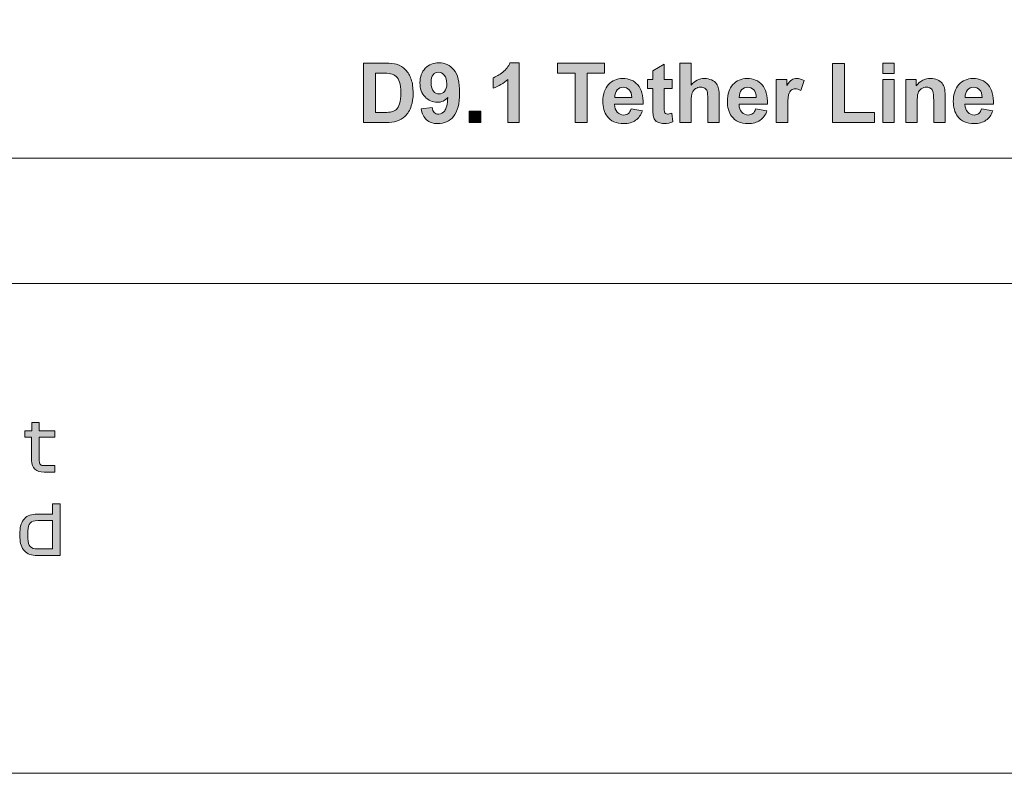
# Model space of a CAD drawing. Header units: millimetres. Extents: x 4 to 594, y -297 to -6.
# Tile 50 of 134: x 284 to 334, y -292 to -253. Entities that reach past the tile are written whole.
import ezdxf

# ---------------------------------------------------------------- set-up
doc = ezdxf.new("R2010")
doc.units = ezdxf.units.MM
doc.header["$MEASUREMENT"] = 0
doc.layers.add('Layer 1', color=7, linetype='Continuous', lineweight=0)

# ---------------------------------------------------------------- blocks, each defined once
blk = doc.blocks.new('Block_20')
at = {"layer": 'Layer 1', "true_color": 0x010101, "transparency": 33554687}
h = blk.add_hatch(color=18, dxfattribs=at)
edge = h.paths.add_edge_path()
edge.add_spline(control_points=[(301.795, -255.923), (301.795, -255.923), (301.795, -257.929), (301.795, -257.929), (301.795, -257.929), (302.25, -257.929), (302.25, -257.929), (302.42, -257.929), (302.543, -257.919), (302.618, -257.9), (302.718, -257.876), (302.8, -257.833), (302.865, -257.774), (302.93, -257.715), (302.983, -257.617), (303.024, -257.482), (303.066, -257.347), (303.086, -257.161), (303.086, -256.927), (303.086, -256.692), (303.066, -256.513), (303.024, -256.388), (302.983, -256.262), (302.925, -256.165), (302.851, -256.094), (302.777, -256.024), (302.683, -255.976), (302.569, -255.952), (302.484, -255.933), (302.317, -255.923), (302.069, -255.923), (302.069, -255.923), (301.795, -255.923), (301.795, -255.923)], knot_values=[0, 0, 0, 0, 1, 1, 1, 2, 2, 2, 3, 3, 3, 4, 4, 4, 5, 5, 5, 6, 6, 6, 7, 7, 7, 8, 8, 8, 9, 9, 9, 10, 10, 10, 11, 11, 11, 11], degree=3, periodic=0)
edge = h.paths.add_edge_path()
edge.add_spline(control_points=[(301.181, -255.411), (301.181, -255.411), (302.297, -255.411), (302.297, -255.411), (302.549, -255.411), (302.741, -255.43), (302.873, -255.468), (303.05, -255.521), (303.203, -255.614), (303.329, -255.748), (303.456, -255.881), (303.552, -256.045), (303.618, -256.239), (303.684, -256.432), (303.717, -256.671), (303.717, -256.955), (303.717, -257.205), (303.686, -257.419), (303.624, -257.6), (303.548, -257.821), (303.44, -257.999), (303.3, -258.135), (303.194, -258.239), (303.051, -258.319), (302.871, -258.377), (302.736, -258.42), (302.556, -258.442), (302.331, -258.442), (302.331, -258.442), (301.181, -258.442), (301.181, -258.442), (301.181, -258.442), (301.181, -255.411), (301.181, -255.411), (301.181, -255.411), (301.181, -255.411), (301.181, -255.411)], knot_values=[0, 0, 0, 0, 1, 1, 1, 2, 2, 2, 3, 3, 3, 4, 4, 4, 5, 5, 5, 6, 6, 6, 7, 7, 7, 8, 8, 8, 9, 9, 9, 10, 10, 10, 11, 11, 11, 12, 12, 12, 12], degree=3, periodic=0)
h = blk.add_hatch(color=18, dxfattribs=at)
edge = h.paths.add_edge_path()
edge.add_spline(control_points=[(305.436, -256.466), (305.436, -256.279), (305.393, -256.134), (305.307, -256.031), (305.222, -255.928), (305.122, -255.876), (305.01, -255.876), (304.902, -255.876), (304.813, -255.919), (304.743, -256.003), (304.672, -256.088), (304.636, -256.226), (304.636, -256.418), (304.636, -256.613), (304.675, -256.757), (304.752, -256.848), (304.829, -256.939), (304.925, -256.985), (305.041, -256.985), (305.152, -256.985), (305.246, -256.942), (305.322, -256.853), (305.398, -256.765), (305.436, -256.636), (305.436, -256.466)], knot_values=[0, 0, 0, 0, 1, 1, 1, 2, 2, 2, 3, 3, 3, 4, 4, 4, 5, 5, 5, 6, 6, 6, 7, 7, 7, 8, 8, 8, 8], degree=3, periodic=0)
edge = h.paths.add_edge_path()
edge.add_spline(control_points=[(304.128, -257.737), (304.128, -257.737), (304.691, -257.675), (304.691, -257.675), (304.705, -257.79), (304.741, -257.876), (304.798, -257.931), (304.855, -257.986), (304.931, -258.014), (305.025, -258.014), (305.144, -258.014), (305.245, -257.958), (305.328, -257.847), (305.412, -257.737), (305.465, -257.507), (305.488, -257.159), (305.342, -257.328), (305.16, -257.413), (304.94, -257.413), (304.703, -257.413), (304.497, -257.321), (304.324, -257.137), (304.151, -256.953), (304.065, -256.714), (304.065, -256.419), (304.065, -256.111), (304.156, -255.863), (304.339, -255.676), (304.521, -255.487), (304.754, -255.394), (305.036, -255.394), (305.343, -255.394), (305.596, -255.513), (305.793, -255.751), (305.99, -255.989), (306.088, -256.381), (306.088, -256.927), (306.088, -257.481), (305.986, -257.882), (305.781, -258.128), (305.577, -258.374), (305.31, -258.497), (304.981, -258.497), (304.745, -258.497), (304.554, -258.433), (304.408, -258.306), (304.263, -258.18), (304.169, -257.99), (304.128, -257.737), (304.128, -257.737), (304.128, -257.737), (304.128, -257.737)], knot_values=[0, 0, 0, 0, 1, 1, 1, 2, 2, 2, 3, 3, 3, 4, 4, 4, 5, 5, 5, 6, 6, 6, 7, 7, 7, 8, 8, 8, 9, 9, 9, 10, 10, 10, 11, 11, 11, 12, 12, 12, 13, 13, 13, 14, 14, 14, 15, 15, 15, 16, 16, 16, 17, 17, 17, 17], degree=3, periodic=0)
h = blk.add_hatch(color=18, dxfattribs=at)
edge = h.paths.add_edge_path()
edge.add_spline(control_points=[(309.124, -258.442), (309.124, -258.442), (308.544, -258.442), (308.544, -258.442), (308.544, -258.442), (308.544, -256.247), (308.544, -256.247), (308.332, -256.446), (308.082, -256.594), (307.794, -256.689), (307.794, -256.689), (307.794, -256.16), (307.794, -256.16), (307.946, -256.11), (308.11, -256.017), (308.288, -255.878), (308.465, -255.739), (308.587, -255.578), (308.653, -255.394), (308.653, -255.394), (309.124, -255.394), (309.124, -255.394), (309.124, -255.394), (309.124, -258.442), (309.124, -258.442)], knot_values=[0, 0, 0, 0, 1, 1, 1, 2, 2, 2, 3, 3, 3, 4, 4, 4, 5, 5, 5, 6, 6, 6, 7, 7, 7, 8, 8, 8, 8], degree=3, periodic=0)
for points in [[(311.981, -258.442), (311.981, -255.923), (311.084, -255.923), (311.084, -255.411), (313.488, -255.411), (313.488, -255.923), (312.595, -255.923), (312.595, -258.442)], [(325.116, -258.442), (325.116, -255.436), (325.73, -255.436), (325.73, -257.929), (327.25, -257.929), (327.25, -258.442)], [(306.584, -258.442), (306.584, -257.862), (307.164, -257.862), (307.164, -258.442)]]:
    blk.add_hatch(color=18, dxfattribs=at).paths.add_polyline_path(points)
h = blk.add_hatch(color=18, dxfattribs=at)
edge = h.paths.add_edge_path()
edge.add_spline(control_points=[(316.925, -256.244), (316.925, -256.244), (316.925, -256.706), (316.925, -256.706), (316.925, -256.706), (316.527, -256.706), (316.527, -256.706), (316.527, -256.706), (316.527, -257.596), (316.527, -257.596), (316.527, -257.776), (316.531, -257.881), (316.538, -257.911), (316.546, -257.941), (316.563, -257.965), (316.591, -257.985), (316.617, -258.004), (316.65, -258.014), (316.689, -258.014), (316.743, -258.014), (316.821, -257.996), (316.923, -257.958), (316.923, -257.958), (316.972, -258.41), (316.972, -258.41), (316.837, -258.468), (316.684, -258.497), (316.514, -258.497), (316.409, -258.497), (316.315, -258.479), (316.231, -258.444), (316.147, -258.408), (316.086, -258.363), (316.047, -258.307), (316.008, -258.25), (315.981, -258.175), (315.965, -258.079), (315.953, -258.011), (315.947, -257.874), (315.947, -257.668), (315.947, -257.668), (315.947, -256.706), (315.947, -256.706), (315.947, -256.706), (315.68, -256.706), (315.68, -256.706), (315.68, -256.706), (315.68, -256.244), (315.68, -256.244), (315.68, -256.244), (315.947, -256.244), (315.947, -256.244), (315.947, -256.244), (315.947, -255.808), (315.947, -255.808), (315.947, -255.808), (316.527, -255.466), (316.527, -255.466), (316.527, -255.466), (316.527, -256.244), (316.527, -256.244), (316.527, -256.244), (316.925, -256.244), (316.925, -256.244)], knot_values=[0, 0, 0, 0, 1, 1, 1, 2, 2, 2, 3, 3, 3, 4, 4, 4, 5, 5, 5, 6, 6, 6, 7, 7, 7, 8, 8, 8, 9, 9, 9, 10, 10, 10, 11, 11, 11, 12, 12, 12, 13, 13, 13, 14, 14, 14, 15, 15, 15, 16, 16, 16, 17, 17, 17, 18, 18, 18, 19, 19, 19, 20, 20, 20, 21, 21, 21, 21], degree=3, periodic=0)
h = blk.add_hatch(color=18, dxfattribs=at)
edge = h.paths.add_edge_path()
edge.add_spline(control_points=[(317.903, -255.411), (317.903, -255.411), (317.903, -256.534), (317.903, -256.534), (318.091, -256.31), (318.317, -256.198), (318.579, -256.198), (318.714, -256.198), (318.835, -256.223), (318.943, -256.272), (319.051, -256.322), (319.132, -256.385), (319.187, -256.462), (319.242, -256.539), (319.279, -256.625), (319.299, -256.719), (319.32, -256.812), (319.329, -256.958), (319.329, -257.155), (319.329, -257.155), (319.329, -258.442), (319.329, -258.442), (319.329, -258.442), (318.75, -258.442), (318.75, -258.442), (318.75, -258.442), (318.75, -257.283), (318.75, -257.283), (318.75, -257.053), (318.738, -256.907), (318.716, -256.845), (318.694, -256.783), (318.654, -256.733), (318.598, -256.697), (318.541, -256.661), (318.471, -256.642), (318.385, -256.642), (318.288, -256.642), (318.201, -256.666), (318.124, -256.713), (318.047, -256.76), (317.992, -256.83), (317.956, -256.925), (317.92, -257.018), (317.903, -257.158), (317.903, -257.342), (317.903, -257.342), (317.903, -258.442), (317.903, -258.442), (317.903, -258.442), (317.323, -258.442), (317.323, -258.442), (317.323, -258.442), (317.323, -255.411), (317.323, -255.411), (317.323, -255.411), (317.903, -255.411), (317.903, -255.411)], knot_values=[0, 0, 0, 0, 1, 1, 1, 2, 2, 2, 3, 3, 3, 4, 4, 4, 5, 5, 5, 6, 6, 6, 7, 7, 7, 8, 8, 8, 9, 9, 9, 10, 10, 10, 11, 11, 11, 12, 12, 12, 13, 13, 13, 14, 14, 14, 15, 15, 15, 16, 16, 16, 17, 17, 17, 18, 18, 18, 19, 19, 19, 19], degree=3, periodic=0)
h = blk.add_hatch(color=18, dxfattribs=at)
edge = h.paths.add_edge_path()
edge.add_spline(control_points=[(327.681, -258.442), (327.681, -258.442), (327.681, -256.244), (327.681, -256.244), (327.681, -256.244), (328.261, -256.244), (328.261, -256.244), (328.261, -256.244), (328.261, -258.442), (328.261, -258.442), (328.261, -258.442), (327.681, -258.442), (327.681, -258.442)], knot_values=[0, 0, 0, 0, 1, 1, 1, 2, 2, 2, 3, 3, 3, 4, 4, 4, 4], degree=3, periodic=0)
edge = h.paths.add_edge_path()
edge.add_spline(control_points=[(327.681, -255.948), (327.681, -255.948), (327.681, -255.411), (327.681, -255.411), (327.681, -255.411), (328.261, -255.411), (328.261, -255.411), (328.261, -255.411), (328.261, -255.948), (328.261, -255.948), (328.261, -255.948), (327.681, -255.948), (327.681, -255.948), (327.681, -255.948), (327.681, -255.948), (327.681, -255.948)], knot_values=[0, 0, 0, 0, 1, 1, 1, 2, 2, 2, 3, 3, 3, 4, 4, 4, 5, 5, 5, 5], degree=3, periodic=0)
h = blk.add_hatch(color=18, dxfattribs=at)
edge = h.paths.add_edge_path()
edge.add_spline(control_points=[(314.871, -257.159), (314.867, -256.99), (314.824, -256.862), (314.741, -256.774), (314.659, -256.686), (314.559, -256.642), (314.44, -256.642), (314.314, -256.642), (314.209, -256.689), (314.127, -256.781), (314.044, -256.874), (314.004, -257), (314.005, -257.159), (314.005, -257.159), (314.871, -257.159), (314.871, -257.159)], knot_values=[0, 0, 0, 0, 1, 1, 1, 2, 2, 2, 3, 3, 3, 4, 4, 4, 5, 5, 5, 5], degree=3, periodic=0)
edge = h.paths.add_edge_path()
edge.add_spline(control_points=[(314.837, -257.747), (314.837, -257.747), (315.417, -257.845), (315.417, -257.845), (315.343, -258.057), (315.225, -258.219), (315.065, -258.33), (314.904, -258.441), (314.703, -258.497), (314.463, -258.497), (314.081, -258.497), (313.798, -258.372), (313.615, -258.122), (313.471, -257.922), (313.398, -257.669), (313.398, -257.363), (313.398, -256.999), (313.493, -256.714), (313.683, -256.508), (313.873, -256.301), (314.113, -256.198), (314.404, -256.198), (314.73, -256.198), (314.988, -256.306), (315.177, -256.522), (315.365, -256.738), (315.455, -257.069), (315.447, -257.514), (315.447, -257.514), (313.995, -257.514), (313.995, -257.514), (313.999, -257.687), (314.046, -257.821), (314.135, -257.917), (314.224, -258.013), (314.336, -258.061), (314.468, -258.061), (314.559, -258.061), (314.635, -258.036), (314.697, -257.986), (314.759, -257.937), (314.805, -257.857), (314.837, -257.747), (314.837, -257.747), (314.837, -257.747), (314.837, -257.747)], knot_values=[0, 0, 0, 0, 1, 1, 1, 2, 2, 2, 3, 3, 3, 4, 4, 4, 5, 5, 5, 6, 6, 6, 7, 7, 7, 8, 8, 8, 9, 9, 9, 10, 10, 10, 11, 11, 11, 12, 12, 12, 13, 13, 13, 14, 14, 14, 15, 15, 15, 15], degree=3, periodic=0)
h = blk.add_hatch(color=18, dxfattribs=at)
edge = h.paths.add_edge_path()
edge.add_spline(control_points=[(321.221, -257.159), (321.217, -256.99), (321.174, -256.862), (321.091, -256.774), (321.009, -256.686), (320.908, -256.642), (320.79, -256.642), (320.664, -256.642), (320.559, -256.689), (320.477, -256.781), (320.394, -256.874), (320.354, -257), (320.355, -257.159), (320.355, -257.159), (321.221, -257.159), (321.221, -257.159)], knot_values=[0, 0, 0, 0, 1, 1, 1, 2, 2, 2, 3, 3, 3, 4, 4, 4, 5, 5, 5, 5], degree=3, periodic=0)
edge = h.paths.add_edge_path()
edge.add_spline(control_points=[(321.187, -257.747), (321.187, -257.747), (321.767, -257.845), (321.767, -257.845), (321.693, -258.057), (321.575, -258.219), (321.415, -258.33), (321.254, -258.441), (321.053, -258.497), (320.812, -258.497), (320.431, -258.497), (320.148, -258.372), (319.965, -258.122), (319.82, -257.922), (319.748, -257.669), (319.748, -257.363), (319.748, -256.999), (319.843, -256.714), (320.033, -256.508), (320.223, -256.301), (320.463, -256.198), (320.754, -256.198), (321.08, -256.198), (321.337, -256.306), (321.527, -256.522), (321.715, -256.738), (321.805, -257.069), (321.797, -257.514), (321.797, -257.514), (320.345, -257.514), (320.345, -257.514), (320.349, -257.687), (320.396, -257.821), (320.485, -257.917), (320.574, -258.013), (320.685, -258.061), (320.818, -258.061), (320.909, -258.061), (320.985, -258.036), (321.047, -257.986), (321.109, -257.937), (321.155, -257.857), (321.187, -257.747), (321.187, -257.747), (321.187, -257.747), (321.187, -257.747)], knot_values=[0, 0, 0, 0, 1, 1, 1, 2, 2, 2, 3, 3, 3, 4, 4, 4, 5, 5, 5, 6, 6, 6, 7, 7, 7, 8, 8, 8, 9, 9, 9, 10, 10, 10, 11, 11, 11, 12, 12, 12, 13, 13, 13, 14, 14, 14, 15, 15, 15, 15], degree=3, periodic=0)
h = blk.add_hatch(color=18, dxfattribs=at)
edge = h.paths.add_edge_path()
edge.add_spline(control_points=[(322.826, -258.442), (322.826, -258.442), (322.246, -258.442), (322.246, -258.442), (322.246, -258.442), (322.246, -256.244), (322.246, -256.244), (322.246, -256.244), (322.784, -256.244), (322.784, -256.244), (322.784, -256.244), (322.784, -256.556), (322.784, -256.556), (322.876, -256.409), (322.959, -256.312), (323.034, -256.266), (323.108, -256.22), (323.192, -256.198), (323.285, -256.198), (323.418, -256.198), (323.546, -256.235), (323.669, -256.307), (323.669, -256.307), (323.489, -256.814), (323.489, -256.814), (323.391, -256.75), (323.3, -256.719), (323.216, -256.719), (323.134, -256.719), (323.065, -256.741), (323.008, -256.786), (322.952, -256.831), (322.907, -256.911), (322.875, -257.028), (322.842, -257.145), (322.826, -257.391), (322.826, -257.764), (322.826, -257.764), (322.826, -258.442), (322.826, -258.442)], knot_values=[0, 0, 0, 0, 1, 1, 1, 2, 2, 2, 3, 3, 3, 4, 4, 4, 5, 5, 5, 6, 6, 6, 7, 7, 7, 8, 8, 8, 9, 9, 9, 10, 10, 10, 11, 11, 11, 12, 12, 12, 13, 13, 13, 13], degree=3, periodic=0)
h = blk.add_hatch(color=18, dxfattribs=at)
edge = h.paths.add_edge_path()
edge.add_spline(control_points=[(330.855, -258.442), (330.855, -258.442), (330.275, -258.442), (330.275, -258.442), (330.275, -258.442), (330.275, -257.322), (330.275, -257.322), (330.275, -257.085), (330.263, -256.932), (330.238, -256.863), (330.213, -256.793), (330.172, -256.739), (330.116, -256.7), (330.06, -256.661), (329.992, -256.642), (329.913, -256.642), (329.811, -256.642), (329.72, -256.67), (329.64, -256.725), (329.559, -256.78), (329.504, -256.853), (329.474, -256.944), (329.444, -257.035), (329.429, -257.203), (329.429, -257.448), (329.429, -257.448), (329.429, -258.442), (329.429, -258.442), (329.429, -258.442), (328.849, -258.442), (328.849, -258.442), (328.849, -258.442), (328.849, -256.244), (328.849, -256.244), (328.849, -256.244), (329.386, -256.244), (329.386, -256.244), (329.386, -256.244), (329.386, -256.567), (329.386, -256.567), (329.579, -256.321), (329.821, -256.198), (330.114, -256.198), (330.242, -256.198), (330.36, -256.221), (330.467, -256.267), (330.574, -256.314), (330.654, -256.372), (330.709, -256.443), (330.764, -256.515), (330.802, -256.597), (330.823, -256.688), (330.845, -256.779), (330.855, -256.908), (330.855, -257.078), (330.855, -257.078), (330.855, -258.442), (330.855, -258.442)], knot_values=[0, 0, 0, 0, 1, 1, 1, 2, 2, 2, 3, 3, 3, 4, 4, 4, 5, 5, 5, 6, 6, 6, 7, 7, 7, 8, 8, 8, 9, 9, 9, 10, 10, 10, 11, 11, 11, 12, 12, 12, 13, 13, 13, 14, 14, 14, 15, 15, 15, 16, 16, 16, 17, 17, 17, 18, 18, 18, 19, 19, 19, 19], degree=3, periodic=0)
h = blk.add_hatch(color=18, dxfattribs=at)
edge = h.paths.add_edge_path()
edge.add_spline(control_points=[(332.747, -257.159), (332.743, -256.99), (332.7, -256.862), (332.617, -256.774), (332.535, -256.686), (332.434, -256.642), (332.316, -256.642), (332.19, -256.642), (332.085, -256.689), (332.003, -256.781), (331.92, -256.874), (331.88, -257), (331.881, -257.159), (331.881, -257.159), (332.747, -257.159), (332.747, -257.159)], knot_values=[0, 0, 0, 0, 1, 1, 1, 2, 2, 2, 3, 3, 3, 4, 4, 4, 5, 5, 5, 5], degree=3, periodic=0)
edge = h.paths.add_edge_path()
edge.add_spline(control_points=[(332.713, -257.747), (332.713, -257.747), (333.293, -257.845), (333.293, -257.845), (333.219, -258.057), (333.101, -258.219), (332.941, -258.33), (332.78, -258.441), (332.579, -258.497), (332.338, -258.497), (331.957, -258.497), (331.674, -258.372), (331.491, -258.122), (331.346, -257.922), (331.274, -257.669), (331.274, -257.363), (331.274, -256.999), (331.369, -256.714), (331.559, -256.508), (331.749, -256.301), (331.989, -256.198), (332.28, -256.198), (332.606, -256.198), (332.863, -256.306), (333.052, -256.522), (333.241, -256.738), (333.331, -257.069), (333.323, -257.514), (333.323, -257.514), (331.871, -257.514), (331.871, -257.514), (331.875, -257.687), (331.921, -257.821), (332.011, -257.917), (332.1, -258.013), (332.211, -258.061), (332.344, -258.061), (332.435, -258.061), (332.511, -258.036), (332.573, -257.986), (332.635, -257.937), (332.681, -257.857), (332.713, -257.747), (332.713, -257.747), (332.713, -257.747), (332.713, -257.747)], knot_values=[0, 0, 0, 0, 1, 1, 1, 2, 2, 2, 3, 3, 3, 4, 4, 4, 5, 5, 5, 6, 6, 6, 7, 7, 7, 8, 8, 8, 9, 9, 9, 10, 10, 10, 11, 11, 11, 12, 12, 12, 13, 13, 13, 14, 14, 14, 15, 15, 15, 15], degree=3, periodic=0)
at = {"layer": 'Layer 1'}
for points in [[(311.981, -258.442), (311.981, -255.923), (311.084, -255.923), (311.084, -255.411), (313.488, -255.411), (313.488, -255.923), (312.595, -255.923), (312.595, -258.442)], [(325.116, -258.442), (325.116, -255.436), (325.73, -255.436), (325.73, -257.929), (327.25, -257.929), (327.25, -258.442)], [(306.584, -258.442), (306.584, -257.862), (307.164, -257.862), (307.164, -258.442)]]:
    blk.add_lwpolyline(points, close=True, dxfattribs=at)
at = {"layer": 'Layer 1', "color": 240, "lineweight": 0, "true_color": 0xed2224}
blk.add_open_spline([(399.418, -192.394), (399.418, -192.394), (399.418, -257.266), (399.418, -257.266), (399.418, -258.916), (398.068, -260.266), (396.418, -260.266), (396.418, -260.266), (268.289, -260.266), (268.289, -260.266), (266.639, -260.266), (265.289, -258.916), (265.289, -257.266), (265.289, -257.266), (265.289, -192.394), (265.289, -192.394), (265.289, -190.744), (266.639, -189.394), (268.289, -189.394), (268.289, -189.394), (396.418, -189.394), (396.418, -189.394), (398.068, -189.394), (399.418, -190.744), (399.418, -192.394)], degree=3, knots=[0, 0, 0, 0, 1, 1, 1, 2, 2, 2, 3, 3, 3, 4, 4, 4, 5, 5, 5, 6, 6, 6, 7, 7, 7, 8, 8, 8, 8], dxfattribs=at)
at = {"layer": 'Layer 1'}
for points, knots in [([(301.181, -255.411), (301.181, -255.411), (302.297, -255.411), (302.297, -255.411), (302.549, -255.411), (302.741, -255.43), (302.873, -255.468), (303.05, -255.521), (303.203, -255.614), (303.329, -255.748), (303.456, -255.881), (303.552, -256.045), (303.618, -256.239), (303.684, -256.432), (303.717, -256.671), (303.717, -256.955), (303.717, -257.205), (303.686, -257.419), (303.624, -257.6), (303.548, -257.821), (303.44, -257.999), (303.3, -258.135), (303.194, -258.239), (303.051, -258.319), (302.871, -258.377), (302.736, -258.42), (302.556, -258.442), (302.331, -258.442), (302.331, -258.442), (301.181, -258.442), (301.181, -258.442), (301.181, -258.442), (301.181, -255.411), (301.181, -255.411), (301.181, -255.411), (301.181, -255.411), (301.181, -255.411)], [0, 0, 0, 0, 1, 1, 1, 2, 2, 2, 3, 3, 3, 4, 4, 4, 5, 5, 5, 6, 6, 6, 7, 7, 7, 8, 8, 8, 9, 9, 9, 10, 10, 10, 11, 11, 11, 12, 12, 12, 12]), ([(304.128, -257.737), (304.128, -257.737), (304.691, -257.675), (304.691, -257.675), (304.705, -257.79), (304.741, -257.876), (304.798, -257.931), (304.855, -257.986), (304.931, -258.014), (305.025, -258.014), (305.144, -258.014), (305.245, -257.958), (305.328, -257.847), (305.412, -257.737), (305.465, -257.507), (305.488, -257.159), (305.342, -257.328), (305.16, -257.413), (304.94, -257.413), (304.703, -257.413), (304.497, -257.321), (304.324, -257.137), (304.151, -256.953), (304.065, -256.714), (304.065, -256.419), (304.065, -256.111), (304.156, -255.863), (304.339, -255.676), (304.521, -255.487), (304.754, -255.394), (305.036, -255.394), (305.343, -255.394), (305.596, -255.513), (305.793, -255.751), (305.99, -255.989), (306.088, -256.381), (306.088, -256.927), (306.088, -257.481), (305.986, -257.882), (305.781, -258.128), (305.577, -258.374), (305.31, -258.497), (304.981, -258.497), (304.745, -258.497), (304.554, -258.433), (304.408, -258.306), (304.263, -258.18), (304.169, -257.99), (304.128, -257.737), (304.128, -257.737), (304.128, -257.737), (304.128, -257.737)], [0, 0, 0, 0, 1, 1, 1, 2, 2, 2, 3, 3, 3, 4, 4, 4, 5, 5, 5, 6, 6, 6, 7, 7, 7, 8, 8, 8, 9, 9, 9, 10, 10, 10, 11, 11, 11, 12, 12, 12, 13, 13, 13, 14, 14, 14, 15, 15, 15, 16, 16, 16, 17, 17, 17, 17]), ([(309.124, -258.442), (309.124, -258.442), (308.544, -258.442), (308.544, -258.442), (308.544, -258.442), (308.544, -256.247), (308.544, -256.247), (308.332, -256.446), (308.082, -256.594), (307.794, -256.689), (307.794, -256.689), (307.794, -256.16), (307.794, -256.16), (307.946, -256.11), (308.11, -256.017), (308.288, -255.878), (308.465, -255.739), (308.587, -255.578), (308.653, -255.394), (308.653, -255.394), (309.124, -255.394), (309.124, -255.394), (309.124, -255.394), (309.124, -258.442), (309.124, -258.442)], [0, 0, 0, 0, 1, 1, 1, 2, 2, 2, 3, 3, 3, 4, 4, 4, 5, 5, 5, 6, 6, 6, 7, 7, 7, 8, 8, 8, 8]), ([(316.925, -256.244), (316.925, -256.244), (316.925, -256.706), (316.925, -256.706), (316.925, -256.706), (316.527, -256.706), (316.527, -256.706), (316.527, -256.706), (316.527, -257.596), (316.527, -257.596), (316.527, -257.776), (316.531, -257.881), (316.538, -257.911), (316.546, -257.941), (316.563, -257.965), (316.591, -257.985), (316.617, -258.004), (316.65, -258.014), (316.689, -258.014), (316.743, -258.014), (316.821, -257.996), (316.923, -257.958), (316.923, -257.958), (316.972, -258.41), (316.972, -258.41), (316.837, -258.468), (316.684, -258.497), (316.514, -258.497), (316.409, -258.497), (316.315, -258.479), (316.231, -258.444), (316.147, -258.408), (316.086, -258.363), (316.047, -258.307), (316.008, -258.25), (315.981, -258.175), (315.965, -258.079), (315.953, -258.011), (315.947, -257.874), (315.947, -257.668), (315.947, -257.668), (315.947, -256.706), (315.947, -256.706), (315.947, -256.706), (315.68, -256.706), (315.68, -256.706), (315.68, -256.706), (315.68, -256.244), (315.68, -256.244), (315.68, -256.244), (315.947, -256.244), (315.947, -256.244), (315.947, -256.244), (315.947, -255.808), (315.947, -255.808), (315.947, -255.808), (316.527, -255.466), (316.527, -255.466), (316.527, -255.466), (316.527, -256.244), (316.527, -256.244), (316.527, -256.244), (316.925, -256.244), (316.925, -256.244)], [0, 0, 0, 0, 1, 1, 1, 2, 2, 2, 3, 3, 3, 4, 4, 4, 5, 5, 5, 6, 6, 6, 7, 7, 7, 8, 8, 8, 9, 9, 9, 10, 10, 10, 11, 11, 11, 12, 12, 12, 13, 13, 13, 14, 14, 14, 15, 15, 15, 16, 16, 16, 17, 17, 17, 18, 18, 18, 19, 19, 19, 20, 20, 20, 21, 21, 21, 21]), ([(317.903, -255.411), (317.903, -255.411), (317.903, -256.534), (317.903, -256.534), (318.091, -256.31), (318.317, -256.198), (318.579, -256.198), (318.714, -256.198), (318.835, -256.223), (318.943, -256.272), (319.051, -256.322), (319.132, -256.385), (319.187, -256.462), (319.242, -256.539), (319.279, -256.625), (319.299, -256.719), (319.32, -256.812), (319.329, -256.958), (319.329, -257.155), (319.329, -257.155), (319.329, -258.442), (319.329, -258.442), (319.329, -258.442), (318.75, -258.442), (318.75, -258.442), (318.75, -258.442), (318.75, -257.283), (318.75, -257.283), (318.75, -257.053), (318.738, -256.907), (318.716, -256.845), (318.694, -256.783), (318.654, -256.733), (318.598, -256.697), (318.541, -256.661), (318.471, -256.642), (318.385, -256.642), (318.288, -256.642), (318.201, -256.666), (318.124, -256.713), (318.047, -256.76), (317.992, -256.83), (317.956, -256.925), (317.92, -257.018), (317.903, -257.158), (317.903, -257.342), (317.903, -257.342), (317.903, -258.442), (317.903, -258.442), (317.903, -258.442), (317.323, -258.442), (317.323, -258.442), (317.323, -258.442), (317.323, -255.411), (317.323, -255.411), (317.323, -255.411), (317.903, -255.411), (317.903, -255.411)], [0, 0, 0, 0, 1, 1, 1, 2, 2, 2, 3, 3, 3, 4, 4, 4, 5, 5, 5, 6, 6, 6, 7, 7, 7, 8, 8, 8, 9, 9, 9, 10, 10, 10, 11, 11, 11, 12, 12, 12, 13, 13, 13, 14, 14, 14, 15, 15, 15, 16, 16, 16, 17, 17, 17, 18, 18, 18, 19, 19, 19, 19]), ([(327.681, -255.948), (327.681, -255.948), (327.681, -255.411), (327.681, -255.411), (327.681, -255.411), (328.261, -255.411), (328.261, -255.411), (328.261, -255.411), (328.261, -255.948), (328.261, -255.948), (328.261, -255.948), (327.681, -255.948), (327.681, -255.948), (327.681, -255.948), (327.681, -255.948), (327.681, -255.948)], [0, 0, 0, 0, 1, 1, 1, 2, 2, 2, 3, 3, 3, 4, 4, 4, 5, 5, 5, 5]), ([(301.795, -255.923), (301.795, -255.923), (301.795, -257.929), (301.795, -257.929), (301.795, -257.929), (302.25, -257.929), (302.25, -257.929), (302.42, -257.929), (302.543, -257.919), (302.618, -257.9), (302.718, -257.876), (302.8, -257.833), (302.865, -257.774), (302.93, -257.715), (302.983, -257.617), (303.024, -257.482), (303.066, -257.347), (303.086, -257.161), (303.086, -256.927), (303.086, -256.692), (303.066, -256.513), (303.024, -256.388), (302.983, -256.262), (302.925, -256.165), (302.851, -256.094), (302.777, -256.024), (302.683, -255.976), (302.569, -255.952), (302.484, -255.933), (302.317, -255.923), (302.069, -255.923), (302.069, -255.923), (301.795, -255.923), (301.795, -255.923)], [0, 0, 0, 0, 1, 1, 1, 2, 2, 2, 3, 3, 3, 4, 4, 4, 5, 5, 5, 6, 6, 6, 7, 7, 7, 8, 8, 8, 9, 9, 9, 10, 10, 10, 11, 11, 11, 11]), ([(305.436, -256.466), (305.436, -256.279), (305.393, -256.134), (305.307, -256.031), (305.222, -255.928), (305.122, -255.876), (305.01, -255.876), (304.902, -255.876), (304.813, -255.919), (304.743, -256.003), (304.672, -256.088), (304.636, -256.226), (304.636, -256.418), (304.636, -256.613), (304.675, -256.757), (304.752, -256.848), (304.829, -256.939), (304.925, -256.985), (305.041, -256.985), (305.152, -256.985), (305.246, -256.942), (305.322, -256.853), (305.398, -256.765), (305.436, -256.636), (305.436, -256.466)], [0, 0, 0, 0, 1, 1, 1, 2, 2, 2, 3, 3, 3, 4, 4, 4, 5, 5, 5, 6, 6, 6, 7, 7, 7, 8, 8, 8, 8]), ([(314.837, -257.747), (314.837, -257.747), (315.417, -257.845), (315.417, -257.845), (315.343, -258.057), (315.225, -258.219), (315.065, -258.33), (314.904, -258.441), (314.703, -258.497), (314.463, -258.497), (314.081, -258.497), (313.798, -258.372), (313.615, -258.122), (313.471, -257.922), (313.398, -257.669), (313.398, -257.363), (313.398, -256.999), (313.493, -256.714), (313.683, -256.508), (313.873, -256.301), (314.113, -256.198), (314.404, -256.198), (314.73, -256.198), (314.988, -256.306), (315.177, -256.522), (315.365, -256.738), (315.455, -257.069), (315.447, -257.514), (315.447, -257.514), (313.995, -257.514), (313.995, -257.514), (313.999, -257.687), (314.046, -257.821), (314.135, -257.917), (314.224, -258.013), (314.336, -258.061), (314.468, -258.061), (314.559, -258.061), (314.635, -258.036), (314.697, -257.986), (314.759, -257.937), (314.805, -257.857), (314.837, -257.747), (314.837, -257.747), (314.837, -257.747), (314.837, -257.747)], [0, 0, 0, 0, 1, 1, 1, 2, 2, 2, 3, 3, 3, 4, 4, 4, 5, 5, 5, 6, 6, 6, 7, 7, 7, 8, 8, 8, 9, 9, 9, 10, 10, 10, 11, 11, 11, 12, 12, 12, 13, 13, 13, 14, 14, 14, 15, 15, 15, 15]), ([(314.871, -257.159), (314.867, -256.99), (314.824, -256.862), (314.741, -256.774), (314.659, -256.686), (314.559, -256.642), (314.44, -256.642), (314.314, -256.642), (314.209, -256.689), (314.127, -256.781), (314.044, -256.874), (314.004, -257), (314.005, -257.159), (314.005, -257.159), (314.871, -257.159), (314.871, -257.159)], [0, 0, 0, 0, 1, 1, 1, 2, 2, 2, 3, 3, 3, 4, 4, 4, 5, 5, 5, 5]), ([(321.187, -257.747), (321.187, -257.747), (321.767, -257.845), (321.767, -257.845), (321.693, -258.057), (321.575, -258.219), (321.415, -258.33), (321.254, -258.441), (321.053, -258.497), (320.812, -258.497), (320.431, -258.497), (320.148, -258.372), (319.965, -258.122), (319.82, -257.922), (319.748, -257.669), (319.748, -257.363), (319.748, -256.999), (319.843, -256.714), (320.033, -256.508), (320.223, -256.301), (320.463, -256.198), (320.754, -256.198), (321.08, -256.198), (321.337, -256.306), (321.527, -256.522), (321.715, -256.738), (321.805, -257.069), (321.797, -257.514), (321.797, -257.514), (320.345, -257.514), (320.345, -257.514), (320.349, -257.687), (320.396, -257.821), (320.485, -257.917), (320.574, -258.013), (320.685, -258.061), (320.818, -258.061), (320.909, -258.061), (320.985, -258.036), (321.047, -257.986), (321.109, -257.937), (321.155, -257.857), (321.187, -257.747), (321.187, -257.747), (321.187, -257.747), (321.187, -257.747)], [0, 0, 0, 0, 1, 1, 1, 2, 2, 2, 3, 3, 3, 4, 4, 4, 5, 5, 5, 6, 6, 6, 7, 7, 7, 8, 8, 8, 9, 9, 9, 10, 10, 10, 11, 11, 11, 12, 12, 12, 13, 13, 13, 14, 14, 14, 15, 15, 15, 15]), ([(321.221, -257.159), (321.217, -256.99), (321.174, -256.862), (321.091, -256.774), (321.009, -256.686), (320.908, -256.642), (320.79, -256.642), (320.664, -256.642), (320.559, -256.689), (320.477, -256.781), (320.394, -256.874), (320.354, -257), (320.355, -257.159), (320.355, -257.159), (321.221, -257.159), (321.221, -257.159)], [0, 0, 0, 0, 1, 1, 1, 2, 2, 2, 3, 3, 3, 4, 4, 4, 5, 5, 5, 5]), ([(322.826, -258.442), (322.826, -258.442), (322.246, -258.442), (322.246, -258.442), (322.246, -258.442), (322.246, -256.244), (322.246, -256.244), (322.246, -256.244), (322.784, -256.244), (322.784, -256.244), (322.784, -256.244), (322.784, -256.556), (322.784, -256.556), (322.876, -256.409), (322.959, -256.312), (323.034, -256.266), (323.108, -256.22), (323.192, -256.198), (323.285, -256.198), (323.418, -256.198), (323.546, -256.235), (323.669, -256.307), (323.669, -256.307), (323.489, -256.814), (323.489, -256.814), (323.391, -256.75), (323.3, -256.719), (323.216, -256.719), (323.134, -256.719), (323.065, -256.741), (323.008, -256.786), (322.952, -256.831), (322.907, -256.911), (322.875, -257.028), (322.842, -257.145), (322.826, -257.391), (322.826, -257.764), (322.826, -257.764), (322.826, -258.442), (322.826, -258.442)], [0, 0, 0, 0, 1, 1, 1, 2, 2, 2, 3, 3, 3, 4, 4, 4, 5, 5, 5, 6, 6, 6, 7, 7, 7, 8, 8, 8, 9, 9, 9, 10, 10, 10, 11, 11, 11, 12, 12, 12, 13, 13, 13, 13]), ([(327.681, -258.442), (327.681, -258.442), (327.681, -256.244), (327.681, -256.244), (327.681, -256.244), (328.261, -256.244), (328.261, -256.244), (328.261, -256.244), (328.261, -258.442), (328.261, -258.442), (328.261, -258.442), (327.681, -258.442), (327.681, -258.442)], [0, 0, 0, 0, 1, 1, 1, 2, 2, 2, 3, 3, 3, 4, 4, 4, 4]), ([(330.855, -258.442), (330.855, -258.442), (330.275, -258.442), (330.275, -258.442), (330.275, -258.442), (330.275, -257.322), (330.275, -257.322), (330.275, -257.085), (330.263, -256.932), (330.238, -256.863), (330.213, -256.793), (330.172, -256.739), (330.116, -256.7), (330.06, -256.661), (329.992, -256.642), (329.913, -256.642), (329.811, -256.642), (329.72, -256.67), (329.64, -256.725), (329.559, -256.78), (329.504, -256.853), (329.474, -256.944), (329.444, -257.035), (329.429, -257.203), (329.429, -257.448), (329.429, -257.448), (329.429, -258.442), (329.429, -258.442), (329.429, -258.442), (328.849, -258.442), (328.849, -258.442), (328.849, -258.442), (328.849, -256.244), (328.849, -256.244), (328.849, -256.244), (329.386, -256.244), (329.386, -256.244), (329.386, -256.244), (329.386, -256.567), (329.386, -256.567), (329.579, -256.321), (329.821, -256.198), (330.114, -256.198), (330.242, -256.198), (330.36, -256.221), (330.467, -256.267), (330.574, -256.314), (330.654, -256.372), (330.709, -256.443), (330.764, -256.515), (330.802, -256.597), (330.823, -256.688), (330.845, -256.779), (330.855, -256.908), (330.855, -257.078), (330.855, -257.078), (330.855, -258.442), (330.855, -258.442)], [0, 0, 0, 0, 1, 1, 1, 2, 2, 2, 3, 3, 3, 4, 4, 4, 5, 5, 5, 6, 6, 6, 7, 7, 7, 8, 8, 8, 9, 9, 9, 10, 10, 10, 11, 11, 11, 12, 12, 12, 13, 13, 13, 14, 14, 14, 15, 15, 15, 16, 16, 16, 17, 17, 17, 18, 18, 18, 19, 19, 19, 19]), ([(332.713, -257.747), (332.713, -257.747), (333.293, -257.845), (333.293, -257.845), (333.219, -258.057), (333.101, -258.219), (332.941, -258.33), (332.78, -258.441), (332.579, -258.497), (332.338, -258.497), (331.957, -258.497), (331.674, -258.372), (331.491, -258.122), (331.346, -257.922), (331.274, -257.669), (331.274, -257.363), (331.274, -256.999), (331.369, -256.714), (331.559, -256.508), (331.749, -256.301), (331.989, -256.198), (332.28, -256.198), (332.606, -256.198), (332.863, -256.306), (333.052, -256.522), (333.241, -256.738), (333.331, -257.069), (333.323, -257.514), (333.323, -257.514), (331.871, -257.514), (331.871, -257.514), (331.875, -257.687), (331.921, -257.821), (332.011, -257.917), (332.1, -258.013), (332.211, -258.061), (332.344, -258.061), (332.435, -258.061), (332.511, -258.036), (332.573, -257.986), (332.635, -257.937), (332.681, -257.857), (332.713, -257.747), (332.713, -257.747), (332.713, -257.747), (332.713, -257.747)], [0, 0, 0, 0, 1, 1, 1, 2, 2, 2, 3, 3, 3, 4, 4, 4, 5, 5, 5, 6, 6, 6, 7, 7, 7, 8, 8, 8, 9, 9, 9, 10, 10, 10, 11, 11, 11, 12, 12, 12, 13, 13, 13, 14, 14, 14, 15, 15, 15, 15]), ([(332.747, -257.159), (332.743, -256.99), (332.7, -256.862), (332.617, -256.774), (332.535, -256.686), (332.434, -256.642), (332.316, -256.642), (332.19, -256.642), (332.085, -256.689), (332.003, -256.781), (331.92, -256.874), (331.88, -257), (331.881, -257.159), (331.881, -257.159), (332.747, -257.159), (332.747, -257.159)], [0, 0, 0, 0, 1, 1, 1, 2, 2, 2, 3, 3, 3, 4, 4, 4, 5, 5, 5, 5])]:
    blk.add_open_spline(points, degree=3, knots=knots, dxfattribs=at)
blk = doc.blocks.new('Block_35')
at = {"layer": 'Layer 1', "true_color": 0x2c2a29, "transparency": 33554687}
h = blk.add_hatch(color=250, dxfattribs=at)
edge = h.paths.add_edge_path()
edge.add_spline(control_points=[(283.915, -274.501), (283.915, -274.501), (283.915, -274.166), (283.915, -274.166), (283.915, -274.166), (284.267, -274.166), (284.267, -274.166), (284.267, -274.166), (284.267, -273.753), (284.267, -273.753), (284.267, -273.753), (284.645, -273.753), (284.645, -273.753), (284.645, -273.753), (284.645, -274.166), (284.645, -274.166), (284.645, -274.166), (285.431, -274.166), (285.431, -274.166), (285.431, -274.166), (285.431, -274.501), (285.431, -274.501), (285.431, -274.501), (284.645, -274.501), (284.645, -274.501), (284.645, -274.501), (284.645, -275.711), (284.645, -275.711), (284.645, -275.801), (284.664, -275.862), (284.701, -275.896), (284.739, -275.931), (284.8, -275.948), (284.885, -275.948), (284.885, -275.948), (285.431, -275.948), (285.431, -275.948), (285.431, -275.948), (285.431, -276.283), (285.431, -276.283), (285.431, -276.283), (284.888, -276.283), (284.888, -276.283), (284.691, -276.283), (284.536, -276.233), (284.424, -276.135), (284.313, -276.036), (284.257, -275.888), (284.257, -275.69), (284.257, -275.69), (284.257, -274.501), (284.257, -274.501), (284.257, -274.501), (283.915, -274.501), (283.915, -274.501)], knot_values=[0, 0, 0, 0, 1, 1, 1, 2, 2, 2, 3, 3, 3, 4, 4, 4, 5, 5, 5, 6, 6, 6, 7, 7, 7, 8, 8, 8, 9, 9, 9, 10, 10, 10, 11, 11, 11, 12, 12, 12, 13, 13, 13, 14, 14, 14, 15, 15, 15, 16, 16, 16, 17, 17, 17, 18, 18, 18, 18], degree=3, periodic=0)
h = blk.add_hatch(color=250, dxfattribs=at)
edge = h.paths.add_edge_path()
edge.add_spline(control_points=[(284.567, -280.202), (284.567, -280.202), (285.326, -280.202), (285.326, -280.202), (285.326, -280.202), (285.326, -278.756), (285.326, -278.756), (285.326, -278.756), (284.567, -278.756), (284.567, -278.756), (284.384, -278.756), (284.255, -278.796), (284.179, -278.877), (284.104, -278.959), (284.066, -279.093), (284.066, -279.281), (284.066, -279.281), (284.066, -279.673), (284.066, -279.673), (284.066, -279.863), (284.104, -279.999), (284.179, -280.08), (284.255, -280.161), (284.384, -280.202), (284.567, -280.202)], knot_values=[0, 0, 0, 0, 1, 1, 1, 2, 2, 2, 3, 3, 3, 4, 4, 4, 5, 5, 5, 6, 6, 6, 7, 7, 7, 8, 8, 8, 8], degree=3, periodic=0)
edge = h.paths.add_edge_path()
edge.add_spline(control_points=[(285.714, -277.891), (285.714, -277.891), (285.714, -280.537), (285.714, -280.537), (285.714, -280.537), (284.532, -280.537), (284.532, -280.537), (284.25, -280.537), (284.034, -280.458), (283.885, -280.301), (283.735, -280.143), (283.661, -279.917), (283.661, -279.623), (283.661, -279.623), (283.661, -279.334), (283.661, -279.334), (283.661, -279.04), (283.735, -278.814), (283.885, -278.657), (284.034, -278.499), (284.25, -278.421), (284.532, -278.421), (284.532, -278.421), (285.326, -278.421), (285.326, -278.421), (285.326, -278.421), (285.326, -277.891), (285.326, -277.891), (285.326, -277.891), (285.714, -277.891), (285.714, -277.891), (285.714, -277.891), (285.714, -277.891), (285.714, -277.891)], knot_values=[0, 0, 0, 0, 1, 1, 1, 2, 2, 2, 3, 3, 3, 4, 4, 4, 5, 5, 5, 6, 6, 6, 7, 7, 7, 8, 8, 8, 9, 9, 9, 10, 10, 10, 11, 11, 11, 11], degree=3, periodic=0)
at = {"layer": 'Layer 1', "color": 242, "lineweight": 0, "true_color": 0xe32227}
for points in [[(247.972, -266.649), (247.972, -266.649), (497.972, -266.649), (497.972, -266.649)], [(345.972, -291.649), (345.972, -291.649), (247.972, -291.649), (247.972, -291.649)]]:
    blk.add_open_spline(points, degree=3, dxfattribs=at)
at = {"layer": 'Layer 1'}
for points, knots in [([(283.915, -274.501), (283.915, -274.501), (283.915, -274.166), (283.915, -274.166), (283.915, -274.166), (284.267, -274.166), (284.267, -274.166), (284.267, -274.166), (284.267, -273.753), (284.267, -273.753), (284.267, -273.753), (284.645, -273.753), (284.645, -273.753), (284.645, -273.753), (284.645, -274.166), (284.645, -274.166), (284.645, -274.166), (285.431, -274.166), (285.431, -274.166), (285.431, -274.166), (285.431, -274.501), (285.431, -274.501), (285.431, -274.501), (284.645, -274.501), (284.645, -274.501), (284.645, -274.501), (284.645, -275.711), (284.645, -275.711), (284.645, -275.801), (284.664, -275.862), (284.701, -275.896), (284.739, -275.931), (284.8, -275.948), (284.885, -275.948), (284.885, -275.948), (285.431, -275.948), (285.431, -275.948), (285.431, -275.948), (285.431, -276.283), (285.431, -276.283), (285.431, -276.283), (284.888, -276.283), (284.888, -276.283), (284.691, -276.283), (284.536, -276.233), (284.424, -276.135), (284.313, -276.036), (284.257, -275.888), (284.257, -275.69), (284.257, -275.69), (284.257, -274.501), (284.257, -274.501), (284.257, -274.501), (283.915, -274.501), (283.915, -274.501)], [0, 0, 0, 0, 1, 1, 1, 2, 2, 2, 3, 3, 3, 4, 4, 4, 5, 5, 5, 6, 6, 6, 7, 7, 7, 8, 8, 8, 9, 9, 9, 10, 10, 10, 11, 11, 11, 12, 12, 12, 13, 13, 13, 14, 14, 14, 15, 15, 15, 16, 16, 16, 17, 17, 17, 18, 18, 18, 18]), ([(285.714, -277.891), (285.714, -277.891), (285.714, -280.537), (285.714, -280.537), (285.714, -280.537), (284.532, -280.537), (284.532, -280.537), (284.25, -280.537), (284.034, -280.458), (283.885, -280.301), (283.735, -280.143), (283.661, -279.917), (283.661, -279.623), (283.661, -279.623), (283.661, -279.334), (283.661, -279.334), (283.661, -279.04), (283.735, -278.814), (283.885, -278.657), (284.034, -278.499), (284.25, -278.421), (284.532, -278.421), (284.532, -278.421), (285.326, -278.421), (285.326, -278.421), (285.326, -278.421), (285.326, -277.891), (285.326, -277.891), (285.326, -277.891), (285.714, -277.891), (285.714, -277.891), (285.714, -277.891), (285.714, -277.891), (285.714, -277.891)], [0, 0, 0, 0, 1, 1, 1, 2, 2, 2, 3, 3, 3, 4, 4, 4, 5, 5, 5, 6, 6, 6, 7, 7, 7, 8, 8, 8, 9, 9, 9, 10, 10, 10, 11, 11, 11, 11]), ([(284.567, -280.202), (284.567, -280.202), (285.326, -280.202), (285.326, -280.202), (285.326, -280.202), (285.326, -278.756), (285.326, -278.756), (285.326, -278.756), (284.567, -278.756), (284.567, -278.756), (284.384, -278.756), (284.255, -278.796), (284.179, -278.877), (284.104, -278.959), (284.066, -279.093), (284.066, -279.281), (284.066, -279.281), (284.066, -279.673), (284.066, -279.673), (284.066, -279.863), (284.104, -279.999), (284.179, -280.08), (284.255, -280.161), (284.384, -280.202), (284.567, -280.202)], [0, 0, 0, 0, 1, 1, 1, 2, 2, 2, 3, 3, 3, 4, 4, 4, 5, 5, 5, 6, 6, 6, 7, 7, 7, 8, 8, 8, 8])]:
    blk.add_open_spline(points, degree=3, knots=knots, dxfattribs=at)
blk = doc.blocks.new('Block_0')
at = {"layer": 'Layer 1'}
for name in ['Block_20', 'Block_35']:
    blk.add_blockref(name, (0, 0), dxfattribs=at)

msp = doc.modelspace()

# ---------------------------------------------------------------- block references
at = {"layer": 'Layer 1'}
msp.add_blockref('Block_0', (0, 0), dxfattribs=at)

doc.saveas('drawing.dxf')
